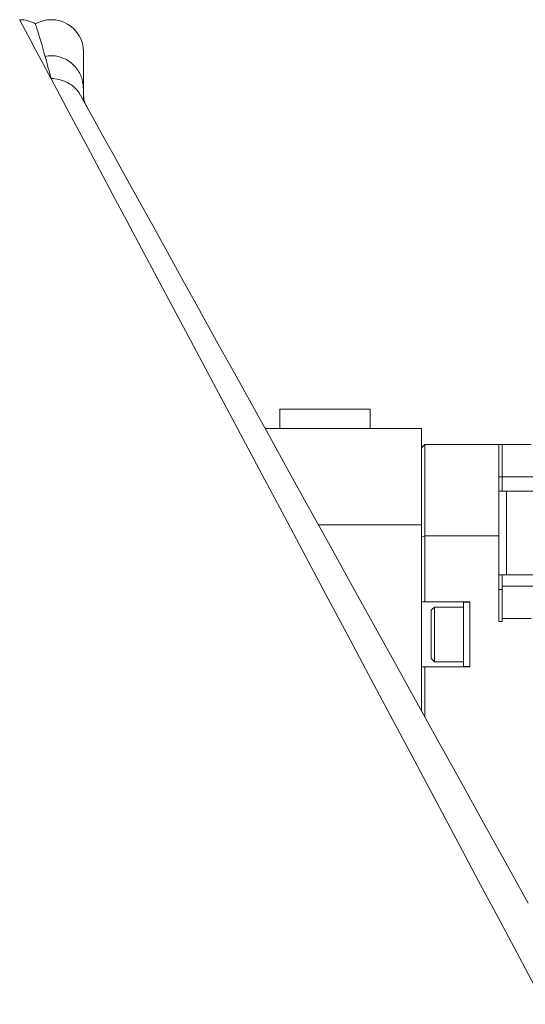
# Model space of a CAD drawing. Header units: millimetres. Extents: x 51337 to 61814, y -21781 to -12277.
# Tile 71 of 256: x 52623 to 52702, y -15389 to -15236. Entities that reach past the tile are written whole.
import ezdxf

# ---------------------------------------------------------------- set-up
doc = ezdxf.new("R2010")
doc.units = ezdxf.units.MM
doc.header["$LTSCALE"] = 0.3175
doc.layers.add('1轮廓实线层', color=7, linetype='Continuous', lineweight=18)
doc.layers.add('粗实线', color=7, linetype='Continuous', lineweight=18)

msp = doc.modelspace()

# ---------------------------------------------------------------- linework, layer by layer
at = {"layer": '1轮廓实线层', "ltscale": 30}
for points in [[(52704.85179, -15389.17503), (52701.45173, -15382.79263), (52698.03155, -15376.37249), (52694.59955, -15369.93006), (52691.16403, -15363.48108), (52687.73332, -15357.04115), (52684.31572, -15350.62579), (52680.91955, -15344.25071), (52677.55301, -15337.93119), (52674.22427, -15331.6826), (52670.94139, -15325.52019), (52667.71234, -15319.45876), (52664.54494, -15313.51307), (52661.44685, -15307.69757), (52658.42561, -15302.02619), (52655.4885, -15296.51288), (52652.64268, -15291.17075), (52649.89502, -15286.01304), (52647.2522, -15281.05203), (52644.72059, -15276.29987), (52642.30637, -15271.76801), (52640.01536, -15267.46741), (52637.85313, -15263.40858), (52635.8249, -15259.60127), (52633.9356, -15256.05479), (52632.18981, -15252.77773), (52630.59176, -15249.77795), (52629.1453, -15247.06272), (52627.85397, -15244.63872), (52626.72089, -15242.51178), (52625.74879, -15240.68693), (52624.94005, -15239.1688), (52624.2966, -15237.96097), (52623.82003, -15237.06642), (52623.51147, -15236.48718), (52623.37169, -15236.2248)], [(52633.28392, -15248.80103), (52634.71265, -15251.3806), (52636.29542, -15254.23828), (52638.02836, -15257.36705), (52639.90722, -15260.75939), (52641.9274, -15264.40683), (52644.08393, -15268.30045), (52646.37151, -15272.43069), (52648.78456, -15276.78743), (52651.31714, -15281.36006), (52653.96305, -15286.13726), (52656.71581, -15291.10733), (52659.56863, -15296.25813), (52662.51455, -15301.57701), (52665.54634, -15307.05086), (52668.65654, -15312.66633), (52671.83755, -15318.40972), (52675.08156, -15324.26671), (52678.3806, -15330.22312), (52681.7266, -15336.26429), (52685.11134, -15342.37555), (52688.52651, -15348.54165), (52691.96376, -15354.74757), (52695.41464, -15360.9781), (52698.87068, -15367.21805), (52702.32343, -15373.45198)]]:
    msp.add_lwpolyline(points, dxfattribs=at)
for centre, radius, start, end in [((52623.36266, -15241.20784), 5, 60.172016, 89.6881683), ((52628.28392, -15241.20784), 5, 0, 119.5945784), ((52637.28392, -15247.76725), 4, 180.0009338, 208.9804299)]:
    msp.add_arc(centre, radius, start, end, dxfattribs=at)
at = {"layer": '粗实线', "ltscale": 30}
for p, q in [((52633.28392, -15241.20787), (52633.28392, -15247.02469)), ((52633.28392, -15247.02469), (52633.28392, -15247.76724)), ((52633.28392, -15247.76724), (52633.28392, -15248.80103)), ((52632.80272, -15247.93223), (52632.75894, -15247.85319)), ((52632.81139, -15247.94868), (52633.28392, -15248.80198)), ((52663.78392, -15296.70778), (52663.78392, -15299.7078)), ((52663.78392, -15296.70778), (52673.46526, -15296.70778)), ((52673.46526, -15296.70778), (52677.78392, -15296.70778)), ((52677.78392, -15299.7078), (52677.78392, -15296.70778)), ((52661.47932, -15299.7078), (52685.78392, -15299.7078)), ((52685.78392, -15299.7078), (52685.78392, -15314.70779)), ((52686.28391, -15302.20786), (52685.78392, -15302.70783)), ((52686.28391, -15302.20786), (52686.28391, -15316.40187)), ((52697.78391, -15302.20786), (52686.28391, -15302.20786)), ((52697.78391, -15302.20786), (52697.78391, -15316.40187)), ((52698.28392, -15302.20786), (52697.78391, -15302.20786)), ((52702.78392, -15302.20786), (52698.28392, -15302.20786)), ((52698.28392, -15302.20786), (52698.28392, -15307.20786)), ((52697.78391, -15307.20786), (52698.28392, -15307.20786)), ((52698.28392, -15307.20786), (52824.28392, -15307.20786)), ((52698.28392, -15309.44255), (52698.28392, -15307.20786)), ((52698.98392, -15309.44255), (52697.78391, -15309.44255)), ((52706.88392, -15309.44255), (52698.98392, -15309.44255)), ((52698.98392, -15309.44255), (52698.98392, -15322.44257)), ((52685.78392, -15314.70779), (52669.78725, -15314.70779)), ((52685.78392, -15343.58982), (52685.78392, -15314.70779)), ((52685.78392, -15316.57437), (52686.28391, -15316.40187)), ((52686.28391, -15326.65781), (52686.28391, -15316.40187)), ((52686.28391, -15316.40187), (52697.78391, -15316.40187)), ((52697.78391, -15316.40187), (52697.78391, -15329.7079)), ((52697.78391, -15322.44257), (52698.98392, -15322.44257)), ((52698.28392, -15322.44257), (52698.28392, -15324.20782)), ((52698.98392, -15322.44257), (52706.88392, -15322.44257)), ((52698.28392, -15324.20782), (52698.28392, -15329.21663)), ((52824.28392, -15324.20782), (52698.28392, -15324.20782)), ((52698.28392, -15324.70778), (52697.78391, -15324.70778)), ((52686.28391, -15326.65781), (52685.78392, -15326.65781)), ((52693.28391, -15326.65781), (52686.28391, -15326.65781)), ((52693.28391, -15326.70787), (52692.28266, -15326.70787)), ((52692.28392, -15326.70787), (52692.28392, -15331.70787)), ((52693.28391, -15336.75781), (52693.28391, -15326.65781)), ((52687.78392, -15327.45782), (52687.28055, -15327.96124)), ((52687.28391, -15327.95778), (52687.28391, -15331.70787)), ((52692.28523, -15327.45782), (52687.78392, -15327.45782)), ((52687.78392, -15327.45782), (52687.78392, -15335.9578)), ((52697.78391, -15329.7079), (52698.28392, -15329.7079)), ((52698.28392, -15329.21663), (52702.78392, -15329.21628)), ((52698.28392, -15329.7079), (52698.28392, -15329.21663)), ((52687.28391, -15331.70787), (52687.28391, -15335.45784)), ((52692.28392, -15331.70787), (52692.28392, -15336.70786)), ((52687.28055, -15335.4545), (52687.78392, -15335.9578)), ((52687.78392, -15335.9578), (52692.28523, -15335.9578)), ((52686.28391, -15336.75781), (52685.78392, -15336.75781)), ((52686.28391, -15344.49259), (52686.28391, -15336.75781)), ((52686.28391, -15336.75781), (52693.28391, -15336.75781)), ((52692.28266, -15336.70786), (52693.28391, -15336.70786))]:
    msp.add_line(p, q, dxfattribs=at)
for points, knots in [([(52625.83616, -15236.89381), (52625.83209, -15236.88096), (52625.7977, -15236.77224), (52625.95803, -15237.27673), (52626.32139, -15238.44606), (52626.83132, -15240.16719), (52627.15861, -15241.32408), (52627.32225, -15241.9025)], [0, 0, 0, 0, 7191.772005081, 60865.033779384, 130493.797414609, 165689.158800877, 200882.371820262, 200882.371820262, 200882.371820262, 200882.371820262]), ([(52633.28392, -15247.02469), (52633.24239, -15246.51644), (52633.15086, -15245.39651), (52632.36108, -15243.82474), (52631.07105, -15242.56071), (52629.62469, -15241.92475), (52628.34359, -15241.75606), (52627.64221, -15241.85663), (52627.32225, -15241.9025)], [0, 0, 0, 0, 39677.042371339, 87428.662864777, 133951.268917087, 178558.042726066, 208624.044220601, 233845.236096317, 233845.236096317, 233845.236096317, 233845.236096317]), ([(52627.32225, -15241.9025), (52627.58096, -15242.86038), (52627.85679, -15243.88163), (52628.20719, -15245.14792), (52628.23344, -15245.26114), (52628.24666, -15245.29871), (52628.24735, -15245.31389), (52628.25899, -15245.32032), (52628.28733, -15245.32949), (52628.47983, -15245.35474), (52629.11911, -15245.40127), (52630.01844, -15245.6101), (52631.02327, -15246.06518), (52631.87366, -15246.69532), (52632.49252, -15247.32273), (52632.68136, -15247.77793), (52632.72005, -15247.87119)], [0, 0, 0, 0, 309839.898288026, 330338.907382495, 337051.743643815, 339429.940989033, 340372.598792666, 340856.838243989, 341434.530093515, 343932.456440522, 359921.660358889, 402093.088587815, 431417.624184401, 466465.530787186, 507229.533783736, 517733.681533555, 517733.681533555, 517733.681533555, 517733.681533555])]:
    msp.add_open_spline(points, degree=3, knots=knots, dxfattribs=at)

doc.saveas('drawing.dxf')
